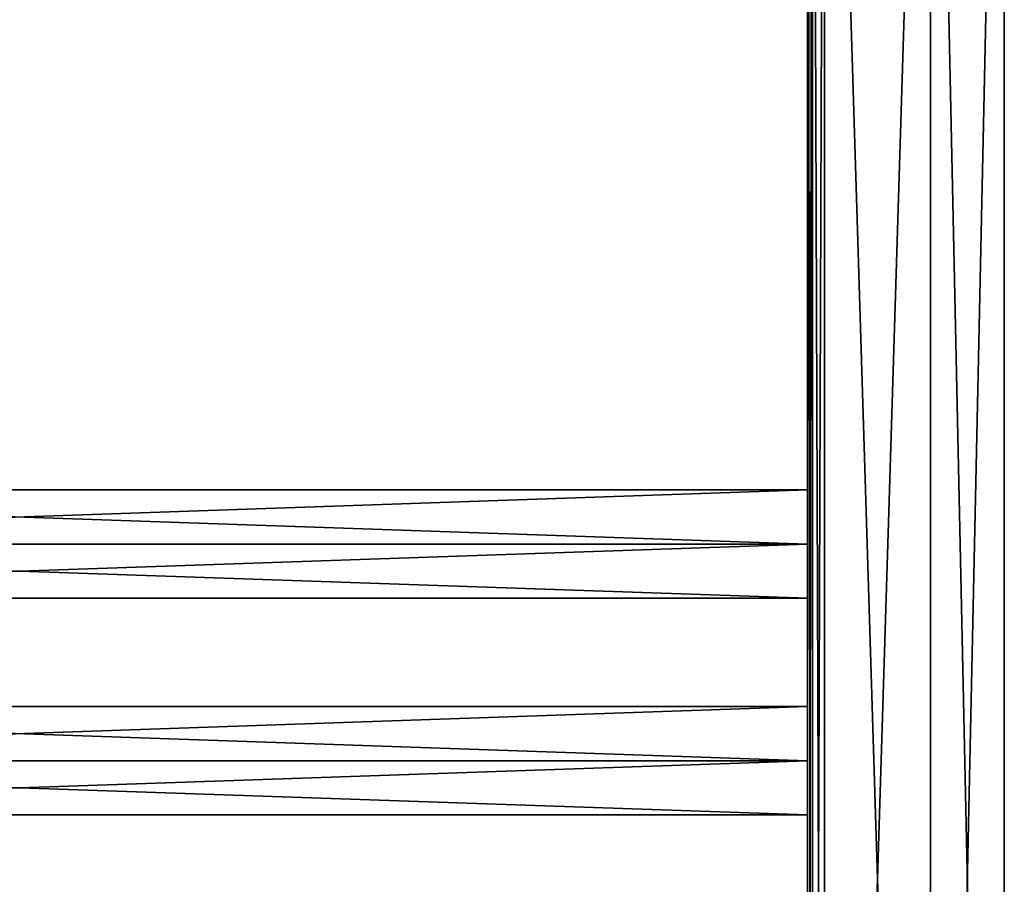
# Model space of a CAD drawing. Extents: x -200 to 200, y -433 to 356.
# Tile 234 of 256: x 0 to 200, y -1 to 175. Entities that reach past the tile are written whole.
import ezdxf

# ---------------------------------------------------------------- set-up
doc = ezdxf.new("R2010")
doc.units = 0
doc.header["$LTSCALE"] = 13.670324
for name, color, linetype in [('23', 7, 'CONTINUOUS'), ('24', 7, 'CONTINUOUS'), ('25', 7, 'CONTINUOUS'), ('26', 7, 'CONTINUOUS'), ('45', 7, 'CONTINUOUS'), ('46', 7, 'CONTINUOUS'), ('48', 7, 'CONTINUOUS'), ('50', 7, 'CONTINUOUS'), ('51', 7, 'CONTINUOUS'), ('52', 7, 'CONTINUOUS')]:
    doc.layers.add(name, color=color, linetype=linetype)

msp = doc.modelspace()

# ---------------------------------------------------------------- linework, layer by layer
at = {"layer": '23', "color": 7, "linetype": 'CONTINUOUS'}
for points in [[(160, 24, 11), (160, 35), (-160, 24, 11), (160, 24, 11)], [(160, 35), (-160, 35), (-160, 24, 11), (160, 35)], [(160, 13), (160, 24, 11), (-160, 13), (160, 13)], [(160, 24, 11), (-160, 24, 11), (-160, 13), (160, 24, 11)]]:
    msp.add_3dface(points, dxfattribs=at)
at = {"layer": '24', "color": 7, "linetype": 'CONTINUOUS'}
for points in [[(160, 35), (160, 24, -11), (-160, 35), (160, 35)], [(-160, 35), (160, 24, -11), (-160, 24, -11), (-160, 35)], [(160, 13), (-160, 13), (-160, 24, -11), (160, 13)], [(160, 24, -11), (160, 13), (-160, 24, -11), (160, 24, -11)]]:
    msp.add_3dface(points, dxfattribs=at)
at = {"layer": '25', "color": 7, "linetype": 'CONTINUOUS'}
for points in [[(160, 79), (-160, 79), (-160, 68, 11), (160, 79)], [(160, 68, 11), (160, 79), (-160, 68, 11), (160, 68, 11)], [(160, 68, 11), (-160, 68, 11), (-160, 57), (160, 68, 11)], [(160, 57), (160, 68, 11), (-160, 57), (160, 57)]]:
    msp.add_3dface(points, dxfattribs=at)
at = {"layer": '26', "color": 7, "linetype": 'CONTINUOUS'}
for points in [[(-160, 79), (160, 68, -11), (-160, 68, -11), (-160, 79)], [(160, 79), (160, 68, -11), (-160, 79), (160, 79)], [(160, 68, -11), (160, 57), (-160, 68, -11), (160, 68, -11)], [(160, 57), (-160, 57), (-160, 68, -11), (160, 57)]]:
    msp.add_3dface(points, dxfattribs=at)
at = {"layer": '45', "color": 7, "linetype": 'CONTINUOUS'}
for points in [[(185, 349.2, -15), (185, -349.2, -15), (163.5, 349.2, -15), (185, 349.2, -15)], [(163.5, 349.2, -15), (185, -349.2, -15), (163.5, -349.2, -15), (163.5, 349.2, -15)]]:
    msp.add_3dface(points, dxfattribs=at)
at = {"layer": '46', "color": 7, "linetype": 'CONTINUOUS'}
for points in [[(163.5, 349.2, 15), (163.5, -349.2, 15), (185, 349.2, 15), (163.5, 349.2, 15)], [(185, 349.2, 15), (163.5, -349.2, 15), (185, -349.2, 15), (185, 349.2, 15)]]:
    msp.add_3dface(points, dxfattribs=at)
at = {"layer": '48', "color": 7, "linetype": 'CONTINUOUS'}
for points in [[(160, -20, 11), (160, 349.2, 11.5), (160, 24, 11), (160, -20, 11)], [(160, 24, 11), (160, 349.2, 11.5), (160, 68, 11), (160, 24, 11)], [(160, 68, 11), (160, 349.2, 11.5), (160, 196, 11), (160, 68, 11)], [(160, 68, -11), (160, 349.2, -11.5), (160, 24, -11), (160, 68, -11)], [(160, 196, -11), (160, 349.2, -11.5), (160, 68, -11), (160, 196, -11)], [(160, -349.2, -11.5), (160, 24, -11), (160, 349.2, -11.5), (160, -349.2, -11.5)], [(160, 349.2, 11.5), (160, -20, 11), (160, -349.2, 11.5), (160, 349.2, 11.5)], [(160, 79), (160, 68, 11), (160, 196, 11), (160, 79)], [(160, 185), (160, 79), (160, 196, 11), (160, 185)], [(160, 196, -11), (160, 68, -11), (160, 185), (160, 196, -11)], [(160, 68, -11), (160, 79), (160, 185), (160, 68, -11)], [(160, 35), (160, 24, 11), (160, 68, 11), (160, 35)], [(160, 57), (160, 35), (160, 68, 11), (160, 57)], [(160, 68, -11), (160, 24, -11), (160, 57), (160, 68, -11)], [(160, 24, -11), (160, 35), (160, 57), (160, 24, -11)], [(160, -349.2, -11.5), (160, -20, -11), (160, 24, -11), (160, -349.2, -11.5)], [(160, 24, -11), (160, -20, -11), (160, 13), (160, 24, -11)], [(160, 13), (160, -9), (160, 24, 11), (160, 13)], [(160, -9), (160, -20, 11), (160, 24, 11), (160, -9)], [(160, -20, -11), (160, -9), (160, 13), (160, -20, -11)]]:
    msp.add_3dface(points, dxfattribs=at)
at = {"layer": '50', "color": 7, "linetype": 'CONTINUOUS'}
for points in [[(185, -349.2, -15), (185, 349.2, -15), (200, 349.2), (185, -349.2, -15)], [(200, 349.2), (185, 349.2, 15), (200, -349.2), (200, 349.2)], [(185, -349.2, -15), (200, 349.2), (200, -349.2), (185, -349.2, -15)], [(185, 349.2, 15), (185, -349.2, 15), (200, -349.2), (185, 349.2, 15)]]:
    msp.add_3dface(points, dxfattribs=at)
at = {"layer": '51', "color": 7, "linetype": 'CONTINUOUS'}
for points in [[(160, 349.2, 11.5), (161.03, -349.2, 13.97), (161.03, 349.2, 13.97), (160, 349.2, 11.5)], [(160, 349.2, 11.5), (160, -349.2, 11.5), (161.03, -349.2, 13.97), (160, 349.2, 11.5)], [(161.03, -349.2, 13.97), (163.5, -349.2, 15), (161.03, 349.2, 13.97), (161.03, -349.2, 13.97)], [(163.5, -349.2, 15), (163.5, 349.2, 15), (161.03, 349.2, 13.97), (163.5, -349.2, 15)]]:
    msp.add_3dface(points, dxfattribs=at)
at = {"layer": '52', "color": 7, "linetype": 'CONTINUOUS'}
for points in [[(161.03, -349.2, -13.97), (160, -349.2, -11.5), (161.03, 349.2, -13.97), (161.03, -349.2, -13.97)], [(160, -349.2, -11.5), (160, 349.2, -11.5), (161.03, 349.2, -13.97), (160, -349.2, -11.5)], [(163.5, 349.2, -15), (163.5, -349.2, -15), (161.03, -349.2, -13.97), (163.5, 349.2, -15)], [(163.5, 349.2, -15), (161.03, -349.2, -13.97), (161.03, 349.2, -13.97), (163.5, 349.2, -15)]]:
    msp.add_3dface(points, dxfattribs=at)

doc.saveas('drawing.dxf')
